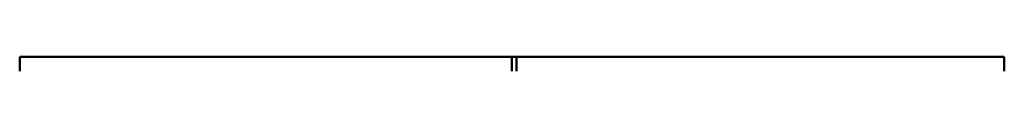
# Model space of a CAD drawing. Header units: inches. Extents: x 1.3 to 23.1, y 0.4 to 18.6.
# Tile 5 of 17: x 10.144 to 10.9708, y 6.3625 to 6.3743. Entities that reach past the tile are written whole.
import ezdxf

# ---------------------------------------------------------------- set-up
doc = ezdxf.new("R2010")
doc.units = ezdxf.units.IN
doc.header["$LTSCALE"] = 0.8
doc.header["$MEASUREMENT"] = 0
doc.layers.add('Visible (ANSI)', color=7, linetype='Continuous', lineweight=50)

msp = doc.modelspace()

# ---------------------------------------------------------------- linework, layer by layer
at = {"layer": 'Visible (ANSI)'}
for p, q in [((10.14402, 6.37429), (10.14402, 6.36642)), ((10.14402, 6.37429), (10.56132, 6.37429)), ((10.14402, 6.36248), (10.14402, 6.36642)), ((10.5574, 6.37429), (10.5574, 6.36642)), ((10.5574, 6.37429), (10.97079, 6.37429)), ((10.5574, 6.36642), (10.5574, 6.36248)), ((10.56132, 6.36642), (10.56132, 6.37429)), ((10.56132, 6.36248), (10.56132, 6.36642)), ((10.97079, 6.36642), (10.97079, 6.37429)), ((10.97079, 6.36642), (10.97079, 6.36248))]:
    msp.add_line(p, q, dxfattribs=at)

doc.saveas('drawing.dxf')
